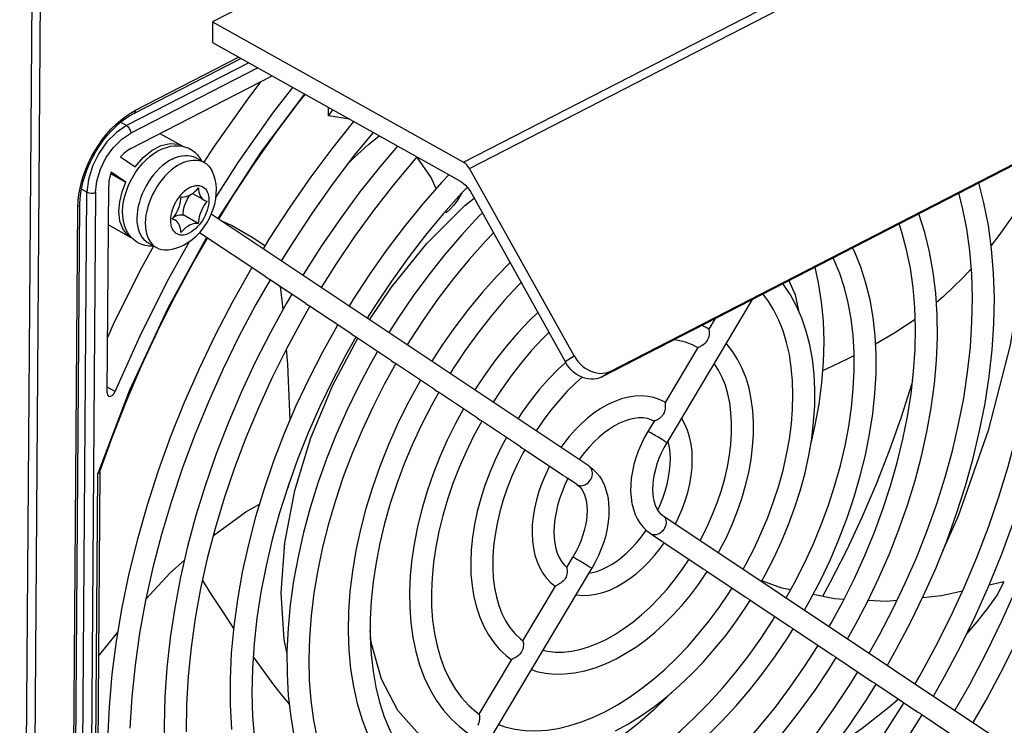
# Model space of a CAD drawing. Extents: x 0 to 420, y 0 to 297.
# Tile 35 of 41: x 374 to 390, y 84 to 96. Entities that reach past the tile are written whole.
import ezdxf

# ---------------------------------------------------------------- set-up
doc = ezdxf.new("R2010")
doc.units = 0
doc.header["$LTSCALE"] = 23.1
doc.layers.get('0').update_dxf_attribs({"linetype": 'CONTINUOUS'})

msp = doc.modelspace()

# ---------------------------------------------------------------- linework, layer by layer
at = {"color": 9, "linetype": 'CONTINUOUS'}
for p, q in [((374.048, 105.252), (373.781, 69.655)), ((374.189, 105.25), (373.923, 69.655)), ((381.062, 93.2), (393.989, 99.849)), ((381.16, 93.096), (394.087, 99.745)), ((377.538, 94.831), (375.536, 93.801)), ((375.679, 94.052), (377.372, 94.923)), ((377.686, 94.748), (375.605, 93.678)), ((375.536, 93.801), (375.437, 93.857)), ((374.884, 92.709), (374.794, 92.76)), ((374.744, 73.972), (374.884, 92.709)), ((375.025, 92.707), (374.885, 73.97)), ((374.598, 73.907), (374.737, 92.475)), ((382.728, 89.933), (382.875, 90.029)), ((383.329, 89.681), (383.478, 89.777)), ((375.348, 89.442), (375.216, 89.516)), ((375.585, 89.465), (375.064, 88.096)), ((374.993, 78.657), (375.064, 88.096)), ((382.923, 87.917), (382.93, 87.913)), ((384.138, 87.107), (384.131, 87.112))]:
    msp.add_line(p, q, dxfattribs=at)
at = {"color": 7, "linetype": 'CONTINUOUS'}
for p, q in [((389.871, 102.15), (376.944, 95.501)), ((383.329, 89.681), (395.538, 95.96)), ((383.478, 89.777), (395.687, 96.057)), ((376.944, 95.501), (376.942, 95.164)), ((376.944, 95.501), (381.062, 93.2)), ((376.942, 95.164), (381.001, 92.895)), ((375.655, 94.002), (377.408, 94.904)), ((375.603, 93.425), (377.921, 94.617)), ((378.848, 93.96), (378.917, 94.06)), ((379.193, 93.906), (378.848, 93.96)), ((376.083, 93.672), (376.447, 93.469)), ((376.447, 93.469), (376.456, 93.462)), ((375.435, 93.289), (375.676, 93.128)), ((376.668, 93.276), (376.807, 93.198)), ((382.875, 90.029), (381.16, 93.096)), ((375.277, 93.015), (375.525, 92.876)), ((375.525, 92.876), (375.284, 93.037)), ((375.215, 89.418), (375.241, 92.818)), ((381.125, 92.79), (381.037, 92.698)), ((376.614, 92.688), (376.783, 92.593)), ((381.198, 92.685), (382.728, 89.933)), ((374.629, 73.945), (374.768, 92.513)), ((380.776, 92.373), (380.768, 92.398)), ((376.288, 92.274), (376.332, 92.25)), ((376.711, 92.196), (376.461, 92.336)), ((383.122, 88.217), (376.925, 92.349)), ((375.236, 92.175), (375.607, 91.967)), ((375.618, 91.963), (375.607, 91.967)), ((377.819, 91.32), (376.731, 92.046)), ((375.887, 91.88), (376.026, 91.802)), ((377.819, 91.32), (377.857, 91.295)), ((378.473, 90.884), (377.881, 91.279)), ((385.798, 90.951), (384.396, 88.602)), ((378.473, 90.884), (378.512, 90.859)), ((379.228, 90.381), (378.535, 90.843)), ((385.193, 90.64), (385.088, 90.463)), ((385.089, 90.465), (385.043, 90.493)), ((379.229, 90.38), (379.267, 90.355)), ((379.883, 89.944), (379.29, 90.339)), ((384.907, 90.161), (384.37, 89.26)), ((384.904, 90.157), (384.867, 90.179)), ((379.883, 89.944), (379.921, 89.919)), ((380.588, 89.474), (379.945, 89.903)), ((380.357, 89.628), (380.317, 89.559)), ((378.199, 89.366), (378.215, 88.973)), ((380.588, 89.474), (380.626, 89.449)), ((381.293, 89.004), (380.65, 89.433)), ((384.372, 89.264), (384.36, 89.271)), ((381.293, 89.004), (381.331, 88.979)), ((381.998, 88.534), (381.355, 88.963)), ((384.189, 88.957), (384.087, 88.786)), ((384.187, 88.955), (384.184, 88.956)), ((381.999, 88.533), (382.037, 88.508)), ((382.705, 88.062), (382.06, 88.492)), ((375.094, 88.118), (375.024, 78.708)), ((375.084, 88.105), (375.064, 88.096)), ((375.093, 88.116), (375.084, 88.105)), ((382.706, 88.062), (382.744, 88.037)), ((382.923, 87.917), (382.768, 88.021)), ((378.175, 87.86), (378.178, 87.862)), ((384.33, 87.411), (390.685, 83.175)), ((384.131, 87.112), (384.285, 87.009)), ((384.286, 87.009), (384.324, 86.983)), ((384.348, 86.967), (384.993, 86.537)), ((382.755, 86.556), (382.857, 86.727)), ((376.699, 75.711), (383.166, 86.543)), ((384.993, 86.537), (385.031, 86.512)), ((385.055, 86.496), (385.698, 86.067)), ((389.928, 86.321), (389.686, 86.266)), ((382.037, 85.353), (382.574, 86.253)), ((382.564, 86.249), (382.569, 86.245)), ((385.699, 86.066), (385.737, 86.041)), ((385.76, 86.025), (386.404, 85.596)), ((375.072, 85.101), (375.389, 85.499)), ((386.404, 85.596), (386.442, 85.571)), ((386.465, 85.555), (387.109, 85.126)), ((381.319, 84.151), (381.856, 85.05)), ((387.109, 85.126), (387.147, 85.101)), ((387.17, 85.085), (387.763, 84.69)), ((387.763, 84.69), (387.802, 84.665)), ((387.825, 84.649), (388.518, 84.186)), ((388.518, 84.186), (388.557, 84.161)), ((388.58, 84.145), (389.173, 83.75))]:
    msp.add_line(p, q, dxfattribs=at)
for points in [[(377.739, 94.523), (377.517, 94.236), (376.949, 93.429), (376.803, 93.201)], [(377, 92.621), (377.366, 93.195), (377.934, 94.003), (378.262, 94.426)], [(377.047, 92.268), (377.28, 92.644), (377.628, 93.173), (377.991, 93.689), (378.367, 94.19), (378.465, 94.313)], [(378.848, 93.96), (378.846, 94.043), (378.847, 94.099)], [(374.768, 92.513), (374.772, 92.603), (374.782, 92.697), (374.8, 92.793), (374.823, 92.891), (374.853, 92.99), (374.89, 93.089), (374.932, 93.187), (374.98, 93.284), (375.033, 93.379), (375.091, 93.47), (375.153, 93.557), (375.218, 93.64), (375.287, 93.717), (375.359, 93.788), (375.432, 93.853), (375.506, 93.91), (375.581, 93.96), (375.655, 94.002)], [(379.257, 93.87), (378.916, 93.444), (378.557, 92.963), (378.211, 92.466), (377.88, 91.957), (377.774, 91.783)], [(389.426, 84.014), (389.635, 84.381), (389.92, 84.916), (390.188, 85.458), (390.436, 86.006), (390.665, 86.559), (390.875, 87.116), (391.063, 87.674), (391.231, 88.233), (391.377, 88.79), (391.502, 89.344), (391.603, 89.894), (391.683, 90.439), (391.739, 90.975), (391.772, 91.503), (391.782, 92.021), (391.769, 92.526), (391.732, 93.019), (391.673, 93.496), (391.594, 93.932)], [(379.578, 93.691), (379.276, 93.32), (378.924, 92.856), (378.585, 92.377), (378.26, 91.885), (378.072, 91.584)], [(389.125, 84.214), (389.366, 84.638), (389.642, 85.161), (389.9, 85.692), (390.14, 86.228), (390.361, 86.768), (390.562, 87.312), (390.743, 87.856), (390.904, 88.4), (391.044, 88.942), (391.162, 89.48), (391.258, 90.014), (391.332, 90.54), (391.385, 91.059), (391.414, 91.568), (391.422, 92.066), (391.407, 92.552), (391.37, 93.023), (391.311, 93.48), (391.259, 93.76)], [(379.18, 93.193), (379.263, 93.275), (379.501, 93.491), (379.676, 93.636)], [(375.603, 93.425), (375.545, 93.389), (375.488, 93.344), (375.435, 93.289)], [(375.635, 91.945), (375.593, 91.99), (375.556, 92.043), (375.525, 92.102), (375.5, 92.167), (375.483, 92.24), (375.472, 92.316), (375.47, 92.396), (375.474, 92.479), (375.486, 92.562), (375.505, 92.646), (375.531, 92.729), (375.562, 92.811), (375.599, 92.891), (375.641, 92.968), (375.688, 93.042), (375.74, 93.113), (375.796, 93.179), (375.855, 93.24), (375.918, 93.295), (375.983, 93.344), (376.05, 93.386), (376.119, 93.42), (376.187, 93.445), (376.255, 93.463), (376.321, 93.471), (376.384, 93.472), (376.445, 93.465)], [(375.676, 93.128), (375.809, 93.28), (375.954, 93.398), (376.103, 93.475), (376.248, 93.509), (376.38, 93.496), (376.447, 93.469)], [(376.445, 93.465), (376.503, 93.45), (376.557, 93.429), (376.582, 93.416)], [(376.582, 93.416), (376.609, 93.4), (376.656, 93.364), (376.699, 93.32), (376.738, 93.27), (376.766, 93.222)], [(379.978, 93.467), (379.698, 93.138), (379.364, 92.715), (379.042, 92.278), (378.733, 91.828), (378.438, 91.366), (378.427, 91.347)], [(388.772, 84.45), (388.955, 84.772), (389.214, 85.26), (389.457, 85.755), (389.682, 86.257), (389.888, 86.762), (390.076, 87.271), (390.245, 87.781), (390.394, 88.29), (390.522, 88.799), (390.63, 89.304), (390.716, 89.805), (390.781, 90.299), (390.824, 90.787), (390.846, 91.265), (390.846, 91.733), (390.824, 92.19), (390.779, 92.633), (390.713, 93.062), (390.634, 93.438)], [(376.283, 93.253), (376.23, 93.223), (376.177, 93.187), (376.125, 93.146), (376.075, 93.101), (376.026, 93.051), (375.979, 92.996), (375.935, 92.939), (375.894, 92.878), (375.856, 92.814), (375.822, 92.749), (375.792, 92.682), (375.765, 92.614), (375.744, 92.546), (375.726, 92.479), (375.714, 92.412), (375.706, 92.346), (375.703, 92.282), (375.705, 92.221), (375.712, 92.163), (375.724, 92.109), (375.74, 92.058), (375.761, 92.012), (375.786, 91.971), (375.816, 91.935), (375.85, 91.905), (375.887, 91.88)], [(376.283, 93.253), (376.336, 93.278), (376.388, 93.296), (376.44, 93.308), (376.49, 93.314), (376.538, 93.314), (376.584, 93.308), (376.628, 93.295), (376.668, 93.276)], [(376.422, 93.175), (376.475, 93.2), (376.527, 93.218), (376.579, 93.23), (376.629, 93.237), (376.677, 93.236), (376.723, 93.23), (376.767, 93.217), (376.807, 93.198)], [(380.299, 93.288), (380.246, 93.229), (379.911, 92.828), (379.586, 92.412)], [(380.612, 92.764), (380.532, 92.95), (380.298, 93.287)], [(388.47, 84.651), (388.548, 84.783), (388.807, 85.258), (389.05, 85.74), (389.276, 86.228), (389.485, 86.721), (389.675, 87.216), (389.846, 87.714), (389.998, 88.211), (390.13, 88.707), (390.242, 89.2), (390.333, 89.688), (390.403, 90.17), (390.453, 90.644), (390.481, 91.11), (390.488, 91.565), (390.475, 92.008), (390.44, 92.438), (390.384, 92.853), (390.308, 93.254), (390.304, 93.268)], [(376.422, 93.175), (376.369, 93.145), (376.316, 93.11), (376.264, 93.069), (376.214, 93.023), (376.165, 92.973), (376.119, 92.919), (376.075, 92.861), (376.033, 92.8), (375.996, 92.737), (375.961, 92.671), (375.931, 92.604), (375.905, 92.537), (375.883, 92.468), (375.865, 92.401), (375.853, 92.334), (375.845, 92.268), (375.842, 92.205), (375.844, 92.144), (375.851, 92.086), (375.863, 92.031), (375.879, 91.981), (375.9, 91.935), (375.926, 91.893), (375.955, 91.857), (375.989, 91.827), (376.026, 91.802)], [(376.471, 91.841), (376.542, 91.883), (376.612, 91.933), (376.679, 91.991), (376.74, 92.055), (376.795, 92.124), (376.845, 92.197), (376.888, 92.272), (376.925, 92.351), (376.956, 92.432), (376.981, 92.515), (376.998, 92.599), (377.007, 92.682), (377.008, 92.765), (377.002, 92.842), (376.988, 92.918), (376.968, 92.987), (376.94, 93.052)], [(376.807, 93.198), (376.845, 93.173), (376.878, 93.143), (376.908, 93.107), (376.933, 93.066), (376.94, 93.052)], [(381.16, 93.096), (381.146, 93.118), (381.131, 93.139), (381.115, 93.158), (381.098, 93.174), (381.08, 93.189), (381.062, 93.2)], [(375.284, 93.037), (375.261, 92.962), (375.246, 92.889), (375.241, 92.818)], [(380.823, 92.995), (380.709, 92.875), (380.394, 92.517), (380.089, 92.143), (379.795, 91.756), (379.513, 91.356), (379.244, 90.943), (379.184, 90.843)], [(381.001, 92.895), (381.032, 92.876), (381.063, 92.852), (381.093, 92.825), (381.122, 92.794), (381.15, 92.76), (381.175, 92.723), (381.198, 92.685)], [(375.409, 92.4), (375.423, 92.554), (375.463, 92.715), (375.525, 92.876)], [(376.428, 92.633), (376.455, 92.631), (376.483, 92.633), (376.512, 92.638), (376.542, 92.648), (376.572, 92.662), (376.602, 92.679), (376.631, 92.7), (376.661, 92.724), (376.689, 92.751), (376.716, 92.781)], [(376.716, 92.781), (376.717, 92.746), (376.721, 92.714), (376.729, 92.684), (376.739, 92.656), (376.753, 92.632), (376.769, 92.611), (376.788, 92.593), (376.808, 92.579)], [(388.017, 84.954), (388.168, 85.222), (388.398, 85.655), (388.611, 86.096), (388.809, 86.541), (388.989, 86.99), (389.152, 87.442), (389.297, 87.895), (389.423, 88.347), (389.53, 88.798), (389.618, 89.245), (389.687, 89.687), (389.735, 90.124), (389.763, 90.553), (389.771, 90.973), (389.759, 91.383), (389.726, 91.781), (389.674, 92.166), (389.601, 92.537), (389.516, 92.863)], [(390.329, 92.762), (390.256, 91.573), (390.033, 90.202), (389.672, 88.803), (389.179, 87.4), (388.923, 86.826)], [(376.283, 92.267), (376.308, 92.299), (376.331, 92.333), (376.353, 92.369), (376.372, 92.406), (376.389, 92.444), (376.402, 92.483), (376.413, 92.522), (376.422, 92.56), (376.426, 92.597), (376.428, 92.633)], [(376.461, 92.336), (376.463, 92.372), (376.468, 92.41), (376.476, 92.448), (376.487, 92.486), (376.5, 92.525), (376.517, 92.563), (376.536, 92.6), (376.558, 92.636), (376.578, 92.665)], [(376.857, 92.562), (376.832, 92.53), (376.808, 92.496), (376.787, 92.46), (376.768, 92.423), (376.751, 92.385), (376.737, 92.346), (376.726, 92.308), (376.718, 92.27), (376.713, 92.232), (376.711, 92.196)], [(376.808, 92.579), (376.832, 92.569), (376.857, 92.562)], [(381.037, 92.698), (380.733, 92.359), (380.438, 92.004), (380.153, 91.635), (379.879, 91.253), (379.617, 90.859), (379.482, 90.644)], [(381.032, 92.694), (381.019, 92.67), (380.964, 92.58), (380.906, 92.499), (380.845, 92.429), (380.776, 92.373)], [(387.715, 85.155), (387.884, 85.451), (388.104, 85.872), (388.308, 86.298), (388.497, 86.729), (388.67, 87.164), (388.825, 87.6), (388.963, 88.037), (389.083, 88.472), (389.185, 88.906), (389.268, 89.335), (389.333, 89.758), (389.378, 90.175), (389.404, 90.584), (389.411, 90.983), (389.399, 91.371), (389.368, 91.748), (389.318, 92.111), (389.249, 92.46), (389.188, 92.694)], [(390.307, 92.717), (390.094, 92.357), (389.847, 91.999), (389.719, 91.837)], [(375.607, 91.967), (375.563, 91.998), (375.478, 92.098), (375.426, 92.235), (375.409, 92.4)], [(379.586, 92.412), (379.274, 91.982), (378.974, 91.538), (378.727, 91.148)], [(376.332, 92.25), (376.308, 92.261), (376.283, 92.267)], [(376.311, 92.304), (376.317, 92.307), (376.347, 92.321), (376.377, 92.331), (376.406, 92.337), (376.434, 92.338), (376.461, 92.336)], [(376.424, 92.048), (376.423, 92.083), (376.418, 92.115), (376.411, 92.145), (376.4, 92.173), (376.387, 92.197), (376.371, 92.219), (376.352, 92.236), (376.332, 92.25)], [(377.804, 91.832), (377.597, 91.967), (377.257, 92.162), (377.076, 92.248)], [(381.372, 92.372), (381.316, 92.317), (381.032, 92.011), (380.757, 91.691), (380.491, 91.357), (380.236, 91.01), (379.993, 90.653), (379.838, 90.407)], [(387.362, 85.39), (387.486, 85.61), (387.688, 85.995), (387.876, 86.385), (388.049, 86.781), (388.206, 87.18), (388.346, 87.581), (388.47, 87.982), (388.576, 88.383), (388.665, 88.782), (388.736, 89.177), (388.788, 89.567), (388.822, 89.951), (388.837, 90.327), (388.833, 90.695), (388.811, 91.052), (388.769, 91.398), (388.709, 91.731), (388.631, 92.05), (388.534, 92.354), (388.532, 92.357)], [(376.711, 92.196), (376.685, 92.198), (376.657, 92.197), (376.628, 92.191), (376.598, 92.181), (376.568, 92.167), (376.538, 92.15), (376.508, 92.129), (376.479, 92.105), (376.451, 92.078), (376.424, 92.048)], [(387.061, 85.591), (387.092, 85.642), (387.29, 86.007), (387.475, 86.378), (387.646, 86.754), (387.803, 87.134), (387.944, 87.515), (388.069, 87.897), (388.178, 88.279), (388.271, 88.659), (388.347, 89.035), (388.405, 89.406), (388.447, 89.771), (388.471, 90.129), (388.478, 90.478), (388.467, 90.818), (388.439, 91.146), (388.394, 91.462), (388.332, 91.766), (388.254, 92.055), (388.207, 92.19)], [(375.093, 88.116), (375.298, 88.688), (375.527, 89.271), (375.775, 89.85), (376.042, 90.425), (376.326, 90.993), (376.628, 91.553), (376.862, 91.958)], [(375.723, 91.88), (375.681, 91.907), (375.635, 91.945)], [(381.555, 92.043), (381.424, 91.907), (381.157, 91.608), (380.899, 91.294), (380.649, 90.968), (380.41, 90.629), (380.182, 90.281), (380.137, 90.208)], [(375.977, 91.825), (375.778, 91.468), (375.333, 90.579), (375.222, 90.33)], [(375.348, 89.442), (375.75, 90.346), (376.196, 91.235), (376.567, 91.901)], [(375.984, 91.825), (375.964, 91.823), (375.901, 91.825), (375.842, 91.834), (375.785, 91.851), (375.731, 91.876), (375.723, 91.88)], [(376.026, 91.802), (376.066, 91.783), (376.11, 91.771), (376.156, 91.764), (376.204, 91.764), (376.221, 91.765)], [(376.221, 91.765), (376.282, 91.774), (376.345, 91.79), (376.408, 91.812), (376.471, 91.841)], [(386.657, 85.86), (386.75, 86.025), (386.922, 86.355), (387.081, 86.69), (387.226, 87.03), (387.356, 87.372), (387.472, 87.715), (387.572, 88.059), (387.657, 88.401), (387.725, 88.741), (387.777, 89.078), (387.812, 89.409), (387.83, 89.734), (387.831, 90.051), (387.814, 90.36), (387.781, 90.658), (387.731, 90.945), (387.664, 91.219), (387.58, 91.48), (387.48, 91.725), (387.444, 91.797)], [(386.356, 86.061), (386.49, 86.303), (386.649, 86.617), (386.796, 86.936), (386.929, 87.258), (387.049, 87.581), (387.154, 87.905), (387.245, 88.229), (387.321, 88.55), (387.381, 88.868), (387.427, 89.181), (387.457, 89.488), (387.471, 89.788), (387.47, 90.08), (387.453, 90.362), (387.421, 90.634), (387.374, 90.894), (387.312, 91.142), (387.235, 91.376), (387.143, 91.597), (387.125, 91.633)], [(377.588, 91.474), (377.565, 91.436), (377.267, 90.904), (376.986, 90.364), (376.724, 89.816), (376.481, 89.262), (376.257, 88.704), (376.054, 88.143), (375.872, 87.581), (375.712, 87.019), (375.573, 86.459), (375.457, 85.902), (375.364, 85.351), (375.294, 84.806), (375.247, 84.269), (375.223, 83.742)], [(381.825, 91.556), (381.616, 91.341), (381.375, 91.073), (381.143, 90.792), (380.921, 90.498), (380.708, 90.194), (380.543, 89.937)], [(386.826, 91.479), (386.883, 91.224), (386.932, 90.914), (386.961, 90.593), (386.972, 90.261), (386.963, 89.924), (386.936, 89.583), (386.891, 89.236), (386.828, 88.888), (386.761, 88.593)], [(389.392, 91.454), (389.267, 91.317), (388.936, 90.998), (388.82, 90.901)], [(377.888, 91.275), (377.656, 90.866), (377.379, 90.343), (377.119, 89.812), (376.877, 89.275), (376.655, 88.734), (376.452, 88.19), (376.269, 87.645), (376.107, 87.1), (375.966, 86.557), (375.846, 86.018), (375.749, 85.483), (375.673, 84.955), (375.62, 84.435), (375.589, 83.925)], [(377.857, 91.295), (377.869, 91.287), (377.878, 91.281), (377.881, 91.279)], [(378.052, 91.165), (378.087, 90.888), (378.098, 90.783)], [(382.007, 91.228), (381.958, 91.179), (381.73, 90.932), (381.508, 90.671), (381.295, 90.398), (381.09, 90.115), (380.895, 89.822), (380.842, 89.738)], [(385.952, 86.33), (386.012, 86.438), (386.152, 86.709), (386.28, 86.985), (386.396, 87.264), (386.499, 87.546), (386.589, 87.828), (386.665, 88.11), (386.726, 88.391), (386.774, 88.669), (386.806, 88.943), (386.824, 89.212), (386.826, 89.474), (386.813, 89.729), (386.785, 89.974), (386.742, 90.21), (386.684, 90.434), (386.611, 90.646), (386.524, 90.844), (386.424, 91.028), (386.311, 91.196), (386.3, 91.209)], [(378.244, 91.037), (378.158, 90.893), (377.894, 90.412), (377.645, 89.922), (377.414, 89.426), (377.201, 88.925), (377.006, 88.421), (376.83, 87.914), (376.673, 87.407), (376.536, 86.901)], [(386.408, 90.047), (386.363, 90.247), (386.305, 90.435), (386.235, 90.612), (386.153, 90.777), (386.06, 90.929), (385.974, 91.041)], [(378.542, 90.839), (378.416, 90.618), (378.16, 90.144), (377.92, 89.662), (377.697, 89.175), (377.492, 88.684), (377.305, 88.189), (377.137, 87.694), (376.988, 87.198), (376.858, 86.704), (376.749, 86.214), (376.661, 85.728), (376.593, 85.248), (376.546, 84.776), (376.52, 84.313), (376.514, 83.861)], [(378.512, 90.859), (378.523, 90.851), (378.532, 90.845), (378.535, 90.843)], [(382.28, 90.738), (382.152, 90.614), (381.953, 90.402), (381.76, 90.178), (381.576, 89.943), (381.4, 89.699), (381.247, 89.467)], [(387.822, 90.224), (388.121, 90.401), (388.473, 90.628)], [(378.997, 90.535), (378.989, 90.521), (378.748, 90.089), (378.523, 89.65), (378.314, 89.205), (378.122, 88.755), (377.947, 88.301), (377.79, 87.846), (377.652, 87.39), (377.533, 86.935), (377.433, 86.483), (377.353, 86.035), (377.292, 85.592), (377.253, 85.155), (377.233, 84.727), (377.234, 84.309), (377.256, 83.902)], [(385.043, 90.493), (385.002, 90.515), (384.974, 90.527)], [(385.087, 90.457), (385.088, 90.45), (385.09, 90.439), (385.091, 90.426), (385.092, 90.41), (385.092, 90.391), (385.091, 90.37), (385.087, 90.347), (385.081, 90.323), (385.072, 90.3), (385.06, 90.277)], [(385.088, 90.463), (385.087, 90.462), (385.087, 90.457)], [(379.297, 90.335), (379.132, 90.043), (378.911, 89.622), (378.705, 89.195), (378.515, 88.763), (378.341, 88.328), (378.185, 87.892)], [(379.267, 90.355), (379.279, 90.347), (379.288, 90.341), (379.29, 90.339)], [(382.461, 90.412), (382.357, 90.308), (382.174, 90.108), (381.996, 89.897), (381.826, 89.675), (381.663, 89.445), (381.547, 89.267)], [(378.155, 90.135), (378.172, 89.89), (378.187, 89.616), (378.199, 89.366)], [(384.867, 90.179), (384.817, 90.205), (384.703, 90.25), (384.583, 90.281), (384.513, 90.29)], [(385.06, 90.277), (385.045, 90.255), (385.028, 90.236), (385.01, 90.219), (384.992, 90.205), (384.974, 90.193), (384.957, 90.183), (384.943, 90.176), (384.93, 90.171), (384.92, 90.167), (384.913, 90.164), (384.908, 90.161), (384.907, 90.16)], [(385.246, 86.801), (385.27, 86.844), (385.375, 87.05), (385.47, 87.26), (385.554, 87.472), (385.628, 87.686), (385.69, 87.901), (385.741, 88.114), (385.779, 88.326), (385.805, 88.535), (385.819, 88.74), (385.82, 88.94), (385.809, 89.133), (385.784, 89.318), (385.747, 89.495), (385.698, 89.663), (385.636, 89.818), (385.564, 89.963), (385.48, 90.095), (385.386, 90.215), (385.369, 90.232)], [(379.653, 90.097), (379.543, 89.908), (379.339, 89.523), (379.149, 89.132), (378.974, 88.737), (378.815, 88.338), (378.672, 87.937), (378.546, 87.535), (378.438, 87.133), (378.347, 86.734), (378.274, 86.337), (378.219, 85.946), (378.183, 85.561), (378.166, 85.183), (378.168, 84.813), (378.188, 84.454), (378.228, 84.107), (378.286, 83.772)], [(382.875, 90.029), (382.905, 89.981), (382.939, 89.936), (382.976, 89.895), (383.017, 89.858), (383.06, 89.825), (383.106, 89.797), (383.153, 89.774), (383.201, 89.757), (383.25, 89.746), (383.298, 89.74), (383.346, 89.741), (383.392, 89.747), (383.437, 89.759), (383.478, 89.777)], [(385.651, 86.531), (385.7, 86.619), (385.829, 86.869), (385.947, 87.123), (386.054, 87.379), (386.15, 87.638), (386.233, 87.896), (386.304, 88.154), (386.363, 88.41), (386.409, 88.662), (386.441, 88.911), (386.461, 89.153), (386.467, 89.389), (386.46, 89.617), (386.44, 89.837), (386.408, 90.047)], [(386.952, 89.787), (387.019, 89.814), (387.364, 89.976), (387.47, 90.032)], [(379.952, 89.899), (379.763, 89.557), (379.573, 89.185), (379.397, 88.808), (379.236, 88.426), (379.09, 88.043), (378.96, 87.658), (378.847, 87.273), (378.75, 86.891), (378.67, 86.511), (378.607, 86.136), (378.562, 85.767), (378.535, 85.405), (378.525, 85.052), (378.532, 84.708), (378.557, 84.376), (378.6, 84.055)], [(379.921, 89.919), (379.933, 89.911), (379.942, 89.905), (379.945, 89.903)], [(382.737, 89.918), (382.612, 89.803), (382.459, 89.646), (382.311, 89.48), (382.17, 89.304), (382.035, 89.119), (381.954, 88.996)], [(383.329, 89.681), (383.288, 89.663), (383.243, 89.651), (383.197, 89.644), (383.15, 89.644), (383.101, 89.65), (383.053, 89.661), (383.004, 89.678), (382.957, 89.701), (382.912, 89.729), (382.868, 89.762), (382.828, 89.799), (382.791, 89.84), (382.757, 89.885), (382.728, 89.933)], [(384.945, 87.002), (384.977, 87.06), (385.071, 87.249), (385.155, 87.44), (385.229, 87.633), (385.294, 87.826), (385.349, 88.018), (385.393, 88.209), (385.426, 88.397), (385.448, 88.581), (385.46, 88.76), (385.46, 88.932), (385.45, 89.098), (385.43, 89.256), (385.399, 89.405), (385.358, 89.544), (385.307, 89.674), (385.246, 89.794), (385.175, 89.903), (385.173, 89.904)], [(383.007, 89.677), (382.898, 89.579), (382.759, 89.44), (382.624, 89.292), (382.494, 89.134), (382.369, 88.968), (382.252, 88.797)], [(380.317, 89.559), (380.14, 89.23), (379.975, 88.895), (379.825, 88.556), (379.689, 88.213), (379.568, 87.869), (379.462, 87.524), (379.372, 87.179), (379.298, 86.837), (379.241, 86.498), (379.2, 86.163), (379.177, 85.835), (379.17, 85.513), (379.181, 85.201), (379.21, 84.898), (379.255, 84.606), (379.317, 84.327), (379.397, 84.062), (379.492, 83.811)], [(388.43, 89.624), (388.415, 89.571), (388.24, 89.02), (388.044, 88.47), (387.83, 87.922), (387.596, 87.377), (387.344, 86.838), (387.074, 86.305), (386.953, 86.082)], [(375.215, 89.418), (375.222, 89.385), (375.238, 89.367)], [(375.238, 89.367), (375.267, 89.363), (375.298, 89.377), (375.326, 89.405), (375.348, 89.442)], [(380.657, 89.429), (380.537, 89.212), (380.375, 88.897), (380.226, 88.578), (380.091, 88.255), (379.969, 87.93), (379.861, 87.605), (379.768, 87.28), (379.69, 86.957), (379.627, 86.637), (379.58, 86.322), (379.548, 86.013), (379.532, 85.711), (379.532, 85.417), (379.547, 85.133)], [(380.626, 89.449), (380.638, 89.441), (380.647, 89.435), (380.65, 89.433)], [(384.36, 89.271), (384.274, 89.312), (384.182, 89.343), (384.084, 89.362), (383.982, 89.37), (383.877, 89.366), (383.767, 89.35), (383.656, 89.321), (383.543, 89.281), (383.429, 89.228)], [(383.429, 89.228), (383.317, 89.164), (383.206, 89.091), (383.099, 89.007), (382.994, 88.914), (382.893, 88.813), (382.797, 88.704), (382.706, 88.588), (382.661, 88.524)], [(384.37, 89.261), (384.369, 89.26), (384.369, 89.255), (384.37, 89.247), (384.371, 89.236), (384.372, 89.222), (384.373, 89.206), (384.373, 89.187), (384.371, 89.165), (384.368, 89.142), (384.361, 89.118), (384.352, 89.094), (384.34, 89.072)], [(381.062, 89.158), (380.931, 88.918), (380.796, 88.646), (380.674, 88.37), (380.563, 88.091), (380.466, 87.811), (380.382, 87.53), (380.312, 87.25), (380.256, 86.971), (380.215, 86.696), (380.188, 86.425), (380.176, 86.16), (380.179, 85.902), (380.198, 85.651), (380.231, 85.41), (380.279, 85.18), (380.342, 84.96), (380.419, 84.754), (380.51, 84.561), (380.614, 84.384), (380.731, 84.221), (380.86, 84.075), (381, 83.945), (381.135, 83.843)], [(384.184, 88.957), (384.143, 88.976), (384.078, 88.997), (384.008, 89.008), (383.935, 89.009), (383.86, 89.001), (383.783, 88.983), (383.704, 88.957), (383.622, 88.922), (383.539, 88.878), (383.455, 88.825), (383.371, 88.764), (383.287, 88.694), (383.205, 88.617), (383.124, 88.532), (383.047, 88.441), (382.973, 88.344), (382.96, 88.325)], [(384.34, 89.072), (384.326, 89.051), (384.31, 89.032), (384.293, 89.015), (384.276, 89.001), (384.259, 88.99), (384.242, 88.98), (384.228, 88.973), (384.215, 88.968), (384.205, 88.964), (384.197, 88.962), (384.192, 88.959), (384.189, 88.957)], [(384.539, 87.272), (384.59, 87.375), (384.648, 87.512), (384.698, 87.649), (384.74, 87.788), (384.773, 87.926), (384.797, 88.063), (384.811, 88.198), (384.816, 88.331), (384.811, 88.458), (384.796, 88.581), (384.772, 88.698), (384.738, 88.806), (384.695, 88.907), (384.644, 88.998), (384.638, 89.007)], [(381.362, 88.958), (381.228, 88.709), (381.104, 88.453), (380.99, 88.194), (380.889, 87.933), (380.799, 87.671), (380.723, 87.409), (380.659, 87.149), (380.608, 86.892), (380.57, 86.639), (380.547, 86.391), (380.536, 86.15), (380.539, 85.916), (380.555, 85.691), (380.585, 85.475), (380.628, 85.27), (380.683, 85.076), (380.751, 84.894), (380.831, 84.724), (380.925, 84.567), (381.03, 84.425), (381.147, 84.297), (381.275, 84.186), (381.32, 84.152)], [(381.331, 88.979), (381.343, 88.971), (381.352, 88.965), (381.355, 88.963)], [(381.767, 88.688), (381.682, 88.528), (381.582, 88.321), (381.492, 88.112), (381.413, 87.9), (381.345, 87.687), (381.289, 87.474), (381.243, 87.262), (381.21, 87.052), (381.19, 86.846), (381.181, 86.645), (381.185, 86.449), (381.202, 86.259), (381.232, 86.078), (381.274, 85.905), (381.328, 85.743), (381.394, 85.591), (381.471, 85.452), (381.558, 85.326), (381.655, 85.212), (381.762, 85.113), (381.852, 85.045)], [(384.087, 88.786), (384.028, 88.682), (383.976, 88.575), (383.93, 88.466), (383.89, 88.355), (383.858, 88.243), (383.833, 88.132), (383.815, 88.022), (383.805, 87.913), (383.804, 87.806), (383.81, 87.704), (383.825, 87.605), (383.849, 87.512), (383.879, 87.426), (383.917, 87.347), (383.962, 87.277), (384.013, 87.213), (384.069, 87.159), (384.131, 87.112)], [(384.396, 88.602), (384.348, 88.517), (384.306, 88.431), (384.268, 88.343), (384.236, 88.254), (384.21, 88.166), (384.189, 88.08), (384.175, 87.996), (384.166, 87.915), (384.163, 87.837), (384.166, 87.765), (384.175, 87.697), (384.188, 87.635), (384.206, 87.579), (384.229, 87.528), (384.257, 87.483), (384.29, 87.444), (384.33, 87.411)], [(384.249, 87.497), (384.288, 87.582), (384.333, 87.695), (384.371, 87.808), (384.402, 87.921), (384.427, 88.032), (384.444, 88.14), (384.453, 88.244), (384.456, 88.344), (384.451, 88.439), (384.44, 88.529), (384.422, 88.612), (384.415, 88.634)], [(382.067, 88.488), (382.037, 88.432), (381.943, 88.243), (381.857, 88.052), (381.781, 87.859), (381.715, 87.665), (381.659, 87.472), (381.614, 87.28), (381.58, 87.091), (381.556, 86.906), (381.543, 86.726), (381.542, 86.552), (381.551, 86.385), (381.571, 86.226), (381.601, 86.076), (381.641, 85.934), (381.692, 85.803), (381.753, 85.682), (381.824, 85.571), (381.905, 85.473), (381.995, 85.387), (382.037, 85.354)], [(382.037, 88.508), (382.049, 88.5), (382.058, 88.494), (382.061, 88.492)], [(382.473, 88.217), (382.469, 88.21), (382.405, 88.076), (382.348, 87.94), (382.298, 87.802), (382.258, 87.664), (382.226, 87.526), (382.203, 87.389), (382.19, 87.254), (382.187, 87.122), (382.193, 86.996), (382.208, 86.874), (382.234, 86.758), (382.269, 86.651), (382.312, 86.552), (382.364, 86.462), (382.424, 86.38), (382.491, 86.309), (382.564, 86.249)], [(383.122, 88.217), (383.183, 88.17), (383.24, 88.116), (383.291, 88.052), (383.336, 87.981), (383.374, 87.902), (383.405, 87.815), (383.428, 87.722), (383.443, 87.623), (383.449, 87.52), (383.447, 87.413), (383.438, 87.304), (383.42, 87.194), (383.395, 87.083), (383.362, 86.972), (383.323, 86.861), (383.277, 86.753), (383.224, 86.646), (383.166, 86.543)], [(382.744, 88.037), (382.756, 88.029), (382.765, 88.022), (382.768, 88.02)], [(378.185, 87.892), (378.046, 87.454), (377.924, 87.018), (377.822, 86.584), (377.737, 86.154), (377.672, 85.729), (377.626, 85.312), (377.599, 84.902), (377.591, 84.502), (377.603, 84.112), (377.633, 83.735), (377.683, 83.37), (377.751, 83.02), (377.838, 82.686), (377.943, 82.367), (378.066, 82.066), (378.207, 81.784), (378.365, 81.52), (378.541, 81.276), (378.733, 81.053), (378.941, 80.852), (379.164, 80.673), (379.219, 80.634)], [(378.205, 87.948), (378.204, 87.943), (378.178, 87.862)], [(382.775, 88.016), (382.726, 87.913), (382.679, 87.799), (382.639, 87.685), (382.606, 87.571), (382.58, 87.459), (382.561, 87.349), (382.55, 87.243), (382.546, 87.141), (382.55, 87.044), (382.56, 86.953), (382.577, 86.869), (382.601, 86.791), (382.631, 86.719), (382.668, 86.655), (382.712, 86.598), (382.755, 86.556)], [(382.923, 87.917), (382.963, 87.884), (382.996, 87.845), (383.024, 87.8), (383.047, 87.75), (383.065, 87.694), (383.078, 87.632), (383.087, 87.565), (383.09, 87.492), (383.087, 87.415), (383.078, 87.334), (383.064, 87.25), (383.044, 87.164), (383.017, 87.076), (382.985, 86.987), (382.948, 86.899), (382.905, 86.812), (382.857, 86.727)], [(376.958, 87.084), (377.489, 87.467), (377.715, 87.596)], [(383.409, 86.561), (383.492, 86.608), (383.575, 86.663), (383.659, 86.727), (383.742, 86.798), (383.823, 86.877), (383.901, 86.963), (383.977, 87.055), (384.049, 87.153), (384.059, 87.168)], [(383.574, 86.241), (383.684, 86.303), (383.793, 86.376), (383.9, 86.459), (384.003, 86.55), (384.103, 86.649), (384.198, 86.756), (384.288, 86.869), (384.355, 86.962)], [(384.324, 86.983), (384.336, 86.975), (384.345, 86.969), (384.348, 86.967)], [(376.536, 86.901), (376.42, 86.397), (376.324, 85.897), (376.249, 85.402), (376.196, 84.914), (376.164, 84.434), (376.154, 83.963), (376.165, 83.503), (376.198, 83.056), (376.253, 82.622), (376.329, 82.203), (376.426, 81.801), (376.545, 81.416), (376.683, 81.05), (376.842, 80.704), (377.021, 80.378), (377.218, 80.075), (377.434, 79.795), (377.666, 79.537), (377.916, 79.305), (378.181, 79.096), (378.267, 79.04)], [(375.851, 86.04), (376.251, 86.47), (376.485, 86.679)], [(383.4, 85.379), (383.546, 85.461), (383.693, 85.555), (383.838, 85.661), (383.982, 85.779), (384.124, 85.909), (384.262, 86.048), (384.396, 86.198), (384.526, 86.356), (384.649, 86.523), (384.762, 86.691)], [(382.756, 86.552), (382.758, 86.545), (382.76, 86.536), (382.762, 86.524), (382.764, 86.509), (382.764, 86.491), (382.763, 86.471), (382.759, 86.448), (382.753, 86.425), (382.744, 86.401), (382.732, 86.378)], [(382.755, 86.556), (382.755, 86.555), (382.756, 86.552)], [(383.12, 86.466), (383.171, 86.473), (383.249, 86.494), (383.329, 86.524), (383.409, 86.561)], [(383.565, 85.059), (383.727, 85.15), (383.889, 85.253), (384.048, 85.368), (384.204, 85.495), (384.356, 85.633), (384.504, 85.78), (384.647, 85.937), (384.784, 86.103), (384.915, 86.276), (385.039, 86.456), (385.062, 86.491)], [(385.031, 86.512), (385.043, 86.504), (385.052, 86.498), (385.055, 86.495)], [(376.779, 86.345), (376.923, 86.117), (377.139, 85.784), (377.289, 85.558)], [(382.588, 86.263), (382.58, 86.258), (382.575, 86.254), (382.574, 86.253)], [(382.732, 86.378), (382.717, 86.357), (382.701, 86.337), (382.682, 86.32), (382.664, 86.305), (382.645, 86.292), (382.628, 86.282), (382.612, 86.274), (382.588, 86.263)], [(386.428, 86.19), (386.283, 86.22), (385.955, 86.336)], [(389.928, 86.32), (389.815, 86.11), (389.665, 85.894), (389.485, 85.665), (389.319, 85.474)], [(382.907, 86.109), (382.918, 86.107), (383.02, 86.099), (383.126, 86.103), (383.234, 86.119), (383.346, 86.148), (383.46, 86.188), (383.574, 86.241)], [(383.391, 84.198), (383.589, 84.307), (383.786, 84.432), (383.983, 84.571), (384.178, 84.724), (384.37, 84.891), (384.558, 85.071), (384.741, 85.263), (384.92, 85.467), (385.091, 85.68), (385.256, 85.903), (385.413, 86.135), (385.467, 86.221)], [(387.304, 86.034), (387.148, 86.042), (386.796, 86.114)], [(389.249, 86.168), (388.902, 86.09), (388.594, 86.059)], [(383.556, 83.878), (383.771, 83.996), (383.984, 84.131), (384.196, 84.28), (384.404, 84.444), (384.608, 84.621), (384.807, 84.811), (385.001, 85.013), (385.188, 85.227), (385.369, 85.45), (385.541, 85.683), (385.705, 85.924), (385.767, 86.021)], [(385.737, 86.041), (385.749, 86.033), (385.758, 86.027), (385.761, 86.025)], [(388.174, 86.018), (387.995, 86), (387.698, 86.015)], [(383.382, 83.016), (383.631, 83.153), (383.88, 83.308), (384.127, 83.481), (384.373, 83.67), (384.615, 83.876), (384.852, 84.097), (385.085, 84.332), (385.311, 84.581), (385.531, 84.843), (385.742, 85.116), (385.944, 85.4), (386.137, 85.693), (386.172, 85.751)], [(383.547, 82.696), (383.806, 82.838), (384.064, 82.999), (384.32, 83.176), (384.572, 83.369), (384.821, 83.577), (385.064, 83.801), (385.302, 84.038), (385.533, 84.288), (385.757, 84.551), (385.973, 84.824), (386.18, 85.108), (386.378, 85.401), (386.473, 85.551)], [(386.442, 85.571), (386.454, 85.563), (386.463, 85.557), (386.466, 85.555)], [(382.037, 85.348), (382.039, 85.341), (382.041, 85.332), (382.043, 85.32), (382.044, 85.305), (382.044, 85.287), (382.043, 85.266), (382.04, 85.244), (382.033, 85.22), (382.024, 85.196), (382.012, 85.173)], [(382.037, 85.353), (382.037, 85.352), (382.037, 85.348)], [(382.366, 85.202), (382.44, 85.184), (382.567, 85.17), (382.698, 85.171), (382.834, 85.186), (382.971, 85.214), (383.112, 85.256), (383.254, 85.311), (383.4, 85.379)], [(379.547, 85.133), (379.578, 84.859), (379.624, 84.597), (379.685, 84.347), (379.761, 84.11), (379.852, 83.888), (379.957, 83.68), (380.077, 83.488), (380.21, 83.313), (380.357, 83.154), (380.517, 83.014), (380.603, 82.951)], [(382.012, 85.173), (381.997, 85.151), (381.981, 85.132), (381.962, 85.114), (381.944, 85.1), (381.925, 85.087), (381.908, 85.078), (381.892, 85.07)], [(383.373, 81.835), (383.668, 81.996), (383.962, 82.178), (384.255, 82.379), (384.545, 82.599), (384.832, 82.837), (385.114, 83.092), (385.391, 83.364), (385.661, 83.652), (385.923, 83.953), (386.178, 84.269), (386.422, 84.597), (386.657, 84.936), (386.878, 85.28)], [(377.611, 85.091), (377.669, 85.009), (377.814, 84.811), (377.946, 84.636), (378.067, 84.482), (378.179, 84.345), (378.204, 84.315)], [(381.892, 85.07), (381.869, 85.059), (381.861, 85.055), (381.856, 85.051), (381.856, 85.05)], [(382.175, 84.883), (382.262, 84.854), (382.409, 84.825), (382.562, 84.81), (382.721, 84.812), (382.884, 84.829), (383.051, 84.863), (383.221, 84.913), (383.392, 84.978), (383.565, 85.059)], [(383.538, 81.514), (383.835, 81.677), (384.131, 81.858), (384.425, 82.058), (384.715, 82.275), (385.002, 82.509), (385.284, 82.759), (385.56, 83.024), (385.83, 83.304), (386.093, 83.597), (386.347, 83.902), (386.593, 84.22), (386.829, 84.548), (387.055, 84.886), (387.177, 85.081)], [(387.147, 85.101), (387.159, 85.093), (387.168, 85.087), (387.171, 85.085)], [(383.365, 80.737), (383.702, 80.922), (384.039, 81.129), (384.374, 81.357), (384.706, 81.606), (385.035, 81.875), (385.359, 82.163), (385.676, 82.47), (385.987, 82.794), (386.29, 83.134), (386.584, 83.489), (386.868, 83.859), (387.14, 84.241), (387.401, 84.635), (387.53, 84.845)], [(383.53, 80.417), (383.879, 80.608), (384.227, 80.822), (384.573, 81.057), (384.915, 81.312), (385.253, 81.588), (385.585, 81.882), (385.91, 82.194), (386.228, 82.523), (386.537, 82.869), (386.837, 83.229), (387.126, 83.603), (387.404, 83.99), (387.671, 84.388), (387.832, 84.644)], [(387.802, 84.665), (387.813, 84.657), (387.822, 84.651), (387.825, 84.648)], [(384.478, 84.508), (384.433, 84.462), (384.178, 84.218), (383.914, 83.99), (383.646, 83.779), (383.372, 83.585), (383.092, 83.409), (382.807, 83.251)], [(383.356, 79.471), (383.74, 79.681), (384.124, 79.916), (384.507, 80.174), (384.886, 80.455), (385.261, 80.759), (385.632, 81.083), (385.996, 81.428), (386.352, 81.793), (386.7, 82.175), (387.038, 82.574), (387.365, 82.99), (387.681, 83.42), (387.984, 83.863), (388.273, 84.318), (388.287, 84.341)], [(388.2, 84.398), (388.042, 84.263), (387.604, 83.92), (387.091, 83.558)], [(381.638, 83.983), (381.739, 83.947), (381.903, 83.907), (382.074, 83.885), (382.25, 83.88), (382.432, 83.891), (382.617, 83.92), (382.807, 83.965), (382.999, 84.027), (383.194, 84.104), (383.391, 84.198)], [(388.557, 84.161), (388.568, 84.153), (388.577, 84.147), (388.58, 84.145)], [(378.6, 84.055), (378.66, 83.748), (378.736, 83.454), (378.83, 83.176), (378.939, 82.914), (379.065, 82.668), (379.207, 82.44), (379.365, 82.231), (379.538, 82.041), (379.725, 81.871), (379.885, 81.75)], [(381.319, 84.146), (381.321, 84.139), (381.323, 84.13), (381.325, 84.117), (381.326, 84.102), (381.326, 84.084), (381.325, 84.063), (381.321, 84.041), (381.315, 84.017), (381.306, 83.993), (381.294, 83.97)], [(381.319, 84.151), (381.319, 84.15), (381.319, 84.146)], [(383.52, 79.151), (383.903, 79.36), (384.284, 79.591), (384.663, 79.844), (385.039, 80.119), (385.41, 80.414), (385.776, 80.729), (386.136, 81.063), (386.489, 81.415), (386.833, 81.783), (387.168, 82.168), (387.494, 82.567), (387.808, 82.981), (388.111, 83.407), (388.402, 83.845), (388.587, 84.141)]]:
    msp.add_lwpolyline(points, dxfattribs=at)
at = {"color": 9, "linetype": 'CONTINUOUS'}
for points in [[(378.451, 94.32), (377.735, 93.365), (377.033, 92.277)], [(374.737, 92.475), (374.742, 92.572), (374.753, 92.672), (374.771, 92.775), (374.797, 92.879), (374.828, 92.983), (374.867, 93.088), (374.911, 93.191), (374.961, 93.293), (375.017, 93.392), (375.077, 93.487), (375.142, 93.579), (375.212, 93.666), (375.284, 93.747), (375.36, 93.822), (375.438, 93.891), (375.518, 93.953), (375.598, 94.007), (375.679, 94.052)], [(375.679, 94.052), (375.678, 94.04), (375.676, 94.028), (375.671, 94.018), (375.666, 94.01), (375.658, 94.004), (375.655, 94.002)], [(375.536, 93.801), (375.369, 93.69), (375.213, 93.534), (375.078, 93.345)], [(375.536, 93.801), (375.563, 93.78), (375.585, 93.749), (375.6, 93.713), (375.605, 93.678)], [(375.025, 92.707), (375.046, 92.893), (375.105, 93.085), (375.197, 93.271), (375.317, 93.439), (375.456, 93.578), (375.605, 93.678)], [(375.078, 93.345), (374.974, 93.135), (374.908, 92.918), (374.884, 92.709)], [(376.573, 92.786), (376.54, 92.767), (376.507, 92.745), (376.475, 92.718), (376.444, 92.688), (376.415, 92.655), (376.387, 92.62), (376.361, 92.582), (376.337, 92.543), (376.316, 92.502), (376.298, 92.46), (376.282, 92.417), (376.27, 92.375), (376.261, 92.333), (376.256, 92.292), (376.254, 92.252), (376.255, 92.214), (376.26, 92.178), (376.268, 92.145), (376.28, 92.115), (376.295, 92.088), (376.313, 92.065), (376.333, 92.045), (376.357, 92.03), (376.382, 92.019), (376.41, 92.012), (376.439, 92.009), (376.47, 92.011), (376.502, 92.018), (376.534, 92.028), (376.567, 92.043)], [(376.573, 92.786), (376.605, 92.801), (376.638, 92.811), (376.669, 92.818), (376.7, 92.82), (376.73, 92.818), (376.757, 92.811), (376.783, 92.8), (376.806, 92.784), (376.827, 92.765), (376.845, 92.741), (376.859, 92.714), (376.871, 92.684), (376.879, 92.651), (376.884, 92.615), (376.886, 92.577), (376.884, 92.537), (376.878, 92.496), (376.869, 92.454), (376.857, 92.412), (376.842, 92.369), (376.824, 92.327), (376.802, 92.286), (376.779, 92.247), (376.753, 92.209), (376.725, 92.174), (376.695, 92.141), (376.664, 92.111), (376.632, 92.085), (376.6, 92.062), (376.567, 92.043)], [(374.884, 92.709), (374.916, 92.697), (374.954, 92.692), (374.993, 92.696), (375.025, 92.707)], [(379.522, 90.617), (379.879, 91.155), (380.458, 91.866), (381.085, 92.492), (381.238, 92.613)], [(374.737, 92.475), (374.748, 92.481), (374.756, 92.488), (374.763, 92.496), (374.766, 92.504), (374.768, 92.513)], [(376.848, 91.968), (376.21, 90.81), (375.585, 89.465)], [(386.402, 91.261), (386.503, 91.026), (386.557, 90.769)], [(378.166, 85.164), (378.119, 85.379), (378.072, 86.144), (378.131, 86.964), (378.294, 87.818), (378.559, 88.685), (378.917, 89.544), (379.328, 90.314)], [(384.151, 88.754), (384.133, 88.764), (384.118, 88.772), (384.105, 88.779), (384.096, 88.783), (384.09, 88.786), (384.087, 88.786), (384.087, 88.786)], [(384.396, 88.602), (384.395, 88.603), (384.391, 88.607), (384.383, 88.612), (384.373, 88.62), (384.359, 88.629), (384.343, 88.639), (384.325, 88.651), (384.304, 88.664), (384.283, 88.677), (384.26, 88.691), (384.237, 88.704), (384.214, 88.718), (384.192, 88.731), (384.17, 88.743), (384.151, 88.754)], [(383.147, 88.194), (383.132, 88.209), (383.122, 88.217)], [(382.93, 87.913), (382.95, 87.904), (382.971, 87.899), (382.994, 87.898), (383.017, 87.9), (383.04, 87.906), (383.063, 87.916), (383.085, 87.929), (383.105, 87.946), (383.124, 87.965), (383.14, 87.986), (383.154, 88.009), (383.165, 88.033), (383.173, 88.058), (383.177, 88.084), (383.178, 88.109), (383.175, 88.133), (383.169, 88.155), (383.16, 88.176), (383.147, 88.194)], [(384.33, 87.411), (384.34, 87.404), (384.355, 87.389), (384.368, 87.37), (384.377, 87.35), (384.383, 87.327), (384.386, 87.303), (384.385, 87.278), (384.381, 87.253), (384.373, 87.228), (384.362, 87.203), (384.348, 87.18), (384.332, 87.159), (384.313, 87.14), (384.293, 87.124), (384.271, 87.111), (384.248, 87.101), (384.225, 87.095), (384.202, 87.092), (384.179, 87.093), (384.158, 87.099), (384.138, 87.107)], [(382.857, 86.727), (382.857, 86.727), (382.86, 86.727), (382.866, 86.724), (382.876, 86.72), (382.888, 86.713), (382.903, 86.705), (382.921, 86.695)], [(382.921, 86.695), (382.941, 86.684), (382.962, 86.672), (382.984, 86.659), (383.007, 86.645), (383.03, 86.631), (383.053, 86.618), (383.075, 86.604), (383.095, 86.592), (383.114, 86.58), (383.13, 86.57), (383.143, 86.561), (383.154, 86.553), (383.161, 86.548), (383.165, 86.544), (383.166, 86.543)], [(380.926, 83.493), (380.78, 83.535), (380.341, 83.814), (379.983, 84.215), (379.717, 84.725), (379.55, 85.33), (379.532, 85.522)]]:
    msp.add_lwpolyline(points, dxfattribs=at)

doc.saveas('drawing.dxf')
